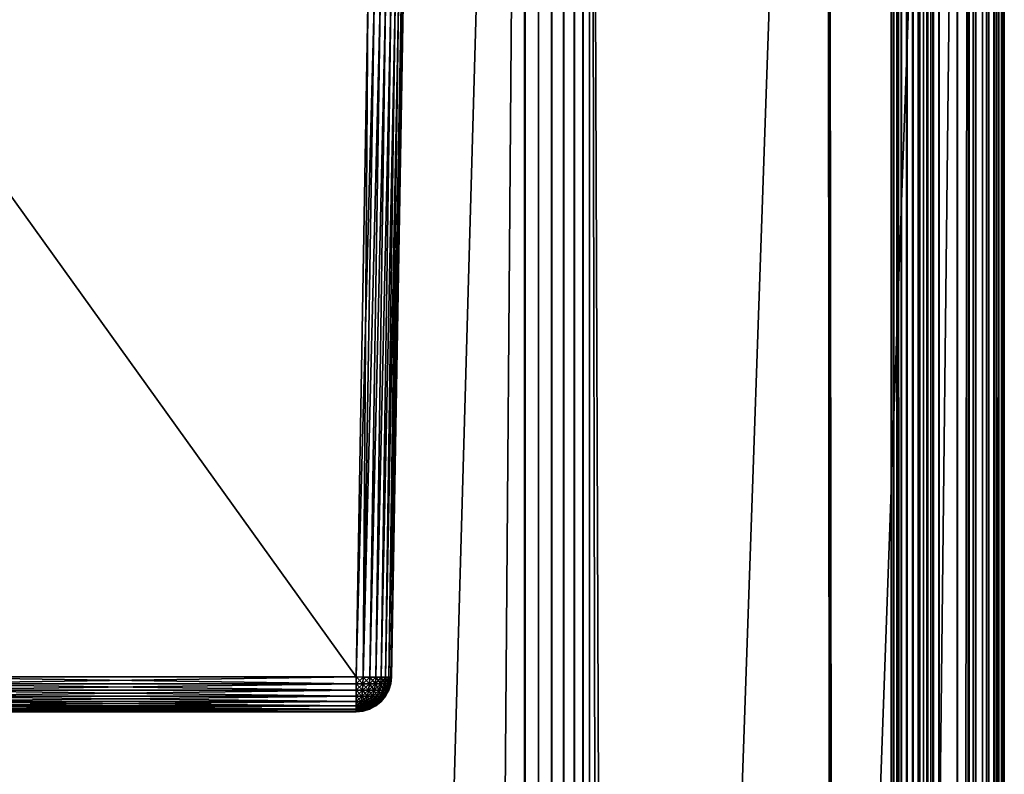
# Model space of a CAD drawing. Header units: metres. Extents: x -59 to 28, y 0 to 1740.
# Tile 108 of 112: x -13 to 1, y 1653 to 1663. Entities that reach past the tile are written whole.
import ezdxf

# ---------------------------------------------------------------- set-up
doc = ezdxf.new("R2010")
doc.units = ezdxf.units.M

msp = doc.modelspace()

# ---------------------------------------------------------------- linework, layer by layer
at = {"layer": 'ELYT3PV170'}
for points in [[(-7.999924, 1663.699951, 855), (-15.000076, 1663.699951, 855), (-8.165899, 1654.191284, 854.834045)], [(-15.000076, 1663.699951, 855), (-14.834101, 1654.191284, 854.834045), (-8.165899, 1654.191284, 854.834045)], [(-7.999924, 1663.699951, 645), (-8.165899, 1654.191284, 645.165955), (-15.000076, 1663.699951, 645)], [(-8.165899, 1654.191284, 645.165955), (-14.834101, 1654.191284, 645.165955), (-15.000076, 1663.699951, 645)], [(-7.999924, 1663.699951, 855), (-8.165899, 1654.191284, 854.834045), (-7.913006, 1663.699951, 854.992371)], [(-8.165899, 1654.191284, 854.834045), (-8.068388, 1654.189697, 854.824402), (-7.913006, 1663.699951, 854.992371)], [(-8.165899, 1654.191284, 645.165955), (-7.999924, 1663.699951, 645), (-8.068388, 1654.189697, 645.175598)], [(-7.974622, 1654.188599, 854.795898), (-7.828789, 1663.699951, 854.969788), (-8.068388, 1654.189697, 854.824402)], [(-7.913006, 1663.699951, 854.992371), (-8.068388, 1654.189697, 854.824402), (-7.828789, 1663.699951, 854.969788)], [(-7.974622, 1654.188599, 645.204102), (-8.068388, 1654.189697, 645.175598), (-7.828789, 1663.699951, 645.030212)], [(-7.999924, 1663.699951, 645), (-7.913006, 1663.699951, 645.007629), (-8.068388, 1654.189697, 645.175598)], [(-8.068388, 1654.189697, 645.175598), (-7.913006, 1663.699951, 645.007629), (-7.828789, 1663.699951, 645.030212)], [(-7.888204, 1654.187866, 854.749695), (-7.749841, 1663.699951, 854.932983), (-7.974622, 1654.188599, 854.795898)], [(-7.749841, 1663.699951, 854.932983), (-7.828789, 1663.699951, 854.969788), (-7.974622, 1654.188599, 854.795898)], [(-7.888204, 1654.187866, 645.250305), (-7.974622, 1654.188599, 645.204102), (-7.749841, 1663.699951, 645.067017)], [(-7.749841, 1663.699951, 645.067017), (-7.974622, 1654.188599, 645.204102), (-7.828789, 1663.699951, 645.030212)], [(-7.812454, 1654.187622, 854.687561), (-7.678531, 1663.699951, 854.882996), (-7.888204, 1654.187866, 854.749695)], [(-7.678531, 1663.699951, 854.882996), (-7.749841, 1663.699951, 854.932983), (-7.888204, 1654.187866, 854.749695)], [(-7.812454, 1654.187622, 645.312439), (-7.888204, 1654.187866, 645.250305), (-7.678531, 1663.699951, 645.117004)], [(-7.678531, 1663.699951, 645.117004), (-7.888204, 1654.187866, 645.250305), (-7.749841, 1663.699951, 645.067017)], [(-7.750281, 1654.187866, 854.611816), (-7.616983, 1663.699951, 854.821472), (-7.812454, 1654.187622, 854.687561)], [(-7.616983, 1663.699951, 854.821472), (-7.678531, 1663.699951, 854.882996), (-7.812454, 1654.187622, 854.687561)], [(-7.750281, 1654.187866, 645.388184), (-7.812454, 1654.187622, 645.312439), (-7.616983, 1663.699951, 645.178528)], [(-7.616983, 1663.699951, 645.178528), (-7.812454, 1654.187622, 645.312439), (-7.678531, 1663.699951, 645.117004)], [(-7.704073, 1654.188599, 854.525391), (-7.567035, 1663.699951, 854.750183), (-7.750281, 1654.187866, 854.611816)], [(-7.567035, 1663.699951, 854.750183), (-7.616983, 1663.699951, 854.821472), (-7.750281, 1654.187866, 854.611816)], [(-7.704073, 1654.188599, 645.474609), (-7.750281, 1654.187866, 645.388184), (-7.567035, 1663.699951, 645.249817)], [(-7.567035, 1663.699951, 645.249817), (-7.750281, 1654.187866, 645.388184), (-7.616983, 1663.699951, 645.178528)], [(-7.675607, 1654.189697, 854.431641), (-7.530198, 1663.699951, 854.671204), (-7.704073, 1654.188599, 854.525391)], [(-7.530198, 1663.699951, 854.671204), (-7.567035, 1663.699951, 854.750183), (-7.704073, 1654.188599, 854.525391)], [(-7.675607, 1654.189697, 645.568359), (-7.704073, 1654.188599, 645.474609), (-7.530198, 1663.699951, 645.328796)], [(-7.530198, 1663.699951, 645.328796), (-7.704073, 1654.188599, 645.474609), (-7.567035, 1663.699951, 645.249817)], [(-7.665976, 1654.191284, 854.334106), (-7.5, 1663.699951, 854.500061), (-7.675607, 1654.189697, 854.431641)], [(-7.5, 1663.699951, 854.500061), (-7.507612, 1663.699951, 854.586975), (-7.675607, 1654.189697, 854.431641)], [(-7.675607, 1654.189697, 854.431641), (-7.507612, 1663.699951, 854.586975), (-7.530198, 1663.699951, 854.671204)], [(-7.665976, 1654.191284, 645.665894), (-7.675607, 1654.189697, 645.568359), (-7.507612, 1663.699951, 645.413025)], [(-7.507612, 1663.699951, 645.413025), (-7.675607, 1654.189697, 645.568359), (-7.530198, 1663.699951, 645.328796)], [(-7.5, 1663.699951, 854.500061), (-7.665976, 1654.191284, 854.334106), (-7.5, 1663.699951, 645.499939)], [(-7.665976, 1654.191284, 854.334106), (-7.665976, 1654.191284, 645.665894), (-7.5, 1663.699951, 645.499939)], [(-7.5, 1663.699951, 645.499939), (-7.665976, 1654.191284, 645.665894), (-7.507612, 1663.699951, 645.413025)], [(-8.165899, 1654.191284, 854.834045), (-14.834101, 1654.191284, 854.834045), (-8.165899, 1654.094971, 854.822937)], [(-14.834101, 1654.191284, 854.834045), (-14.834101, 1654.094971, 854.822937), (-8.165899, 1654.094971, 854.822937)], [(-14.834101, 1654.191284, 645.165955), (-8.165899, 1654.191284, 645.165955), (-14.834101, 1654.094971, 645.177063)], [(-8.165899, 1654.191284, 645.165955), (-8.165899, 1654.094971, 645.177063), (-14.834101, 1654.094971, 645.177063)], [(-8.165899, 1654.094971, 854.822937), (-14.834101, 1654.094971, 854.822937), (-8.165899, 1654.002686, 854.793518)], [(-14.834101, 1654.094971, 854.822937), (-14.834101, 1654.002686, 854.793518), (-8.165899, 1654.002686, 854.793518)], [(-14.834101, 1654.094971, 645.177063), (-8.165899, 1654.094971, 645.177063), (-14.834101, 1654.002686, 645.206482)], [(-8.165899, 1654.094971, 645.177063), (-8.165899, 1654.002686, 645.206482), (-14.834101, 1654.002686, 645.206482)], [(-8.165899, 1654.094971, 854.822937), (-8.07053, 1654.094971, 854.813538), (-8.165899, 1654.191284, 854.834045)], [(-8.07053, 1654.094971, 854.813538), (-8.068388, 1654.189697, 854.824402), (-8.165899, 1654.191284, 854.834045)], [(-8.165899, 1654.191284, 645.165955), (-8.068388, 1654.189697, 645.175598), (-8.165899, 1654.094971, 645.177063)], [(-8.068388, 1654.189697, 645.175598), (-8.07053, 1654.094971, 645.186462), (-8.165899, 1654.094971, 645.177063)], [(-8.165899, 1654.002686, 854.793518), (-8.076276, 1654.002686, 854.784668), (-8.165899, 1654.094971, 854.822937)], [(-8.076276, 1654.002686, 854.784668), (-8.07053, 1654.094971, 854.813538), (-8.165899, 1654.094971, 854.822937)], [(-8.165899, 1654.094971, 645.177063), (-8.07053, 1654.094971, 645.186462), (-8.165899, 1654.002686, 645.206482)], [(-8.07053, 1654.094971, 645.186462), (-8.076276, 1654.002686, 645.215332), (-8.165899, 1654.002686, 645.206482)], [(-8.076276, 1654.002686, 854.784668), (-7.990096, 1654.002686, 854.758545), (-8.07053, 1654.094971, 854.813538)], [(-8.07053, 1654.094971, 645.186462), (-7.978826, 1654.094971, 645.214294), (-8.076276, 1654.002686, 645.215332)], [(-7.978826, 1654.094971, 645.214294), (-7.990096, 1654.002686, 645.241455), (-8.076276, 1654.002686, 645.215332)], [(-8.07053, 1654.094971, 854.813538), (-7.978826, 1654.094971, 854.785706), (-8.068388, 1654.189697, 854.824402)], [(-8.068388, 1654.189697, 645.175598), (-7.974622, 1654.188599, 645.204102), (-8.07053, 1654.094971, 645.186462)], [(-7.974622, 1654.188599, 645.204102), (-7.978826, 1654.094971, 645.214294), (-8.07053, 1654.094971, 645.186462)], [(-7.990096, 1654.002686, 854.758545), (-7.978826, 1654.094971, 854.785706), (-8.07053, 1654.094971, 854.813538)], [(-7.978826, 1654.094971, 854.785706), (-7.974622, 1654.188599, 854.795898), (-8.068388, 1654.189697, 854.824402)], [(-7.990096, 1654.002686, 854.758545), (-7.910673, 1654.002686, 854.716064), (-7.978826, 1654.094971, 854.785706)], [(-7.978826, 1654.094971, 645.214294), (-7.894311, 1654.094971, 645.25946), (-7.990096, 1654.002686, 645.241455)], [(-7.894311, 1654.094971, 645.25946), (-7.910673, 1654.002686, 645.283936), (-7.990096, 1654.002686, 645.241455)], [(-7.978826, 1654.094971, 854.785706), (-7.894311, 1654.094971, 854.74054), (-7.974622, 1654.188599, 854.795898)], [(-7.974622, 1654.188599, 645.204102), (-7.888204, 1654.187866, 645.250305), (-7.978826, 1654.094971, 645.214294)], [(-7.888204, 1654.187866, 645.250305), (-7.894311, 1654.094971, 645.25946), (-7.978826, 1654.094971, 645.214294)], [(-7.910673, 1654.002686, 854.716064), (-7.894311, 1654.094971, 854.74054), (-7.978826, 1654.094971, 854.785706)], [(-7.894311, 1654.094971, 854.74054), (-7.888204, 1654.187866, 854.749695), (-7.974622, 1654.188599, 854.795898)], [(-7.910673, 1654.002686, 854.716064), (-7.841057, 1654.002686, 854.658936), (-7.894311, 1654.094971, 854.74054)], [(-7.894311, 1654.094971, 645.25946), (-7.820233, 1654.094971, 645.320251), (-7.910673, 1654.002686, 645.283936)], [(-7.820233, 1654.094971, 645.320251), (-7.841057, 1654.002686, 645.341064), (-7.910673, 1654.002686, 645.283936)], [(-7.894311, 1654.094971, 854.74054), (-7.820233, 1654.094971, 854.679749), (-7.888204, 1654.187866, 854.749695)], [(-7.888204, 1654.187866, 645.250305), (-7.812454, 1654.187622, 645.312439), (-7.894311, 1654.094971, 645.25946)], [(-7.812454, 1654.187622, 645.312439), (-7.820233, 1654.094971, 645.320251), (-7.894311, 1654.094971, 645.25946)], [(-7.841057, 1654.002686, 854.658936), (-7.820233, 1654.094971, 854.679749), (-7.894311, 1654.094971, 854.74054)], [(-7.820233, 1654.094971, 854.679749), (-7.812454, 1654.187622, 854.687561), (-7.888204, 1654.187866, 854.749695)], [(-7.841057, 1654.002686, 854.658936), (-7.783926, 1654.002686, 854.589355), (-7.820233, 1654.094971, 854.679749)], [(-7.820233, 1654.094971, 645.320251), (-7.759439, 1654.094971, 645.394287), (-7.841057, 1654.002686, 645.341064)], [(-7.759439, 1654.094971, 645.394287), (-7.783926, 1654.002686, 645.410645), (-7.841057, 1654.002686, 645.341064)], [(-7.812454, 1654.187622, 645.312439), (-7.750281, 1654.187866, 645.388184), (-7.820233, 1654.094971, 645.320251)], [(-7.750281, 1654.187866, 645.388184), (-7.759439, 1654.094971, 645.394287), (-7.820233, 1654.094971, 645.320251)], [(-7.820233, 1654.094971, 854.679749), (-7.759439, 1654.094971, 854.605713), (-7.812454, 1654.187622, 854.687561)], [(-7.783926, 1654.002686, 854.589355), (-7.759439, 1654.094971, 854.605713), (-7.820233, 1654.094971, 854.679749)], [(-7.759439, 1654.094971, 854.605713), (-7.750281, 1654.187866, 854.611816), (-7.812454, 1654.187622, 854.687561)], [(-7.783926, 1654.002686, 854.589355), (-7.741473, 1654.002686, 854.509888), (-7.759439, 1654.094971, 854.605713)], [(-7.759439, 1654.094971, 645.394287), (-7.714264, 1654.094971, 645.478821), (-7.783926, 1654.002686, 645.410645)], [(-7.714264, 1654.094971, 645.478821), (-7.741473, 1654.002686, 645.490112), (-7.783926, 1654.002686, 645.410645)], [(-7.750281, 1654.187866, 645.388184), (-7.704073, 1654.188599, 645.474609), (-7.759439, 1654.094971, 645.394287)], [(-7.704073, 1654.188599, 645.474609), (-7.714264, 1654.094971, 645.478821), (-7.759439, 1654.094971, 645.394287)], [(-7.759439, 1654.094971, 854.605713), (-7.714264, 1654.094971, 854.521179), (-7.750281, 1654.187866, 854.611816)], [(-7.741473, 1654.002686, 854.509888), (-7.714264, 1654.094971, 854.521179), (-7.759439, 1654.094971, 854.605713)], [(-7.714264, 1654.094971, 854.521179), (-7.704073, 1654.188599, 854.525391), (-7.750281, 1654.187866, 854.611816)], [(-7.741473, 1654.002686, 854.509888), (-7.715331, 1654.002686, 854.423706), (-7.714264, 1654.094971, 854.521179)], [(-7.714264, 1654.094971, 645.478821), (-7.686447, 1654.094971, 645.570557), (-7.741473, 1654.002686, 645.490112)], [(-7.686447, 1654.094971, 645.570557), (-7.715331, 1654.002686, 645.576294), (-7.741473, 1654.002686, 645.490112)], [(-7.715331, 1654.002686, 854.423706), (-7.706504, 1654.002686, 854.334106), (-7.686447, 1654.094971, 854.429443)], [(-7.715331, 1654.002686, 854.423706), (-7.686447, 1654.094971, 854.429443), (-7.714264, 1654.094971, 854.521179)], [(-7.686447, 1654.094971, 645.570557), (-7.677053, 1654.094971, 645.665894), (-7.715331, 1654.002686, 645.576294)], [(-7.677053, 1654.094971, 645.665894), (-7.706504, 1654.002686, 645.665894), (-7.715331, 1654.002686, 645.576294)], [(-7.704073, 1654.188599, 645.474609), (-7.675607, 1654.189697, 645.568359), (-7.714264, 1654.094971, 645.478821)], [(-7.675607, 1654.189697, 645.568359), (-7.686447, 1654.094971, 645.570557), (-7.714264, 1654.094971, 645.478821)], [(-7.714264, 1654.094971, 854.521179), (-7.686447, 1654.094971, 854.429443), (-7.704073, 1654.188599, 854.525391)], [(-7.677053, 1654.094971, 645.665894), (-7.677053, 1654.094971, 854.334106), (-7.706504, 1654.002686, 645.665894)], [(-7.677053, 1654.094971, 854.334106), (-7.706504, 1654.002686, 854.334106), (-7.706504, 1654.002686, 645.665894)], [(-7.706504, 1654.002686, 854.334106), (-7.677053, 1654.094971, 854.334106), (-7.686447, 1654.094971, 854.429443)], [(-7.686447, 1654.094971, 854.429443), (-7.675607, 1654.189697, 854.431641), (-7.704073, 1654.188599, 854.525391)], [(-7.675607, 1654.189697, 645.568359), (-7.665976, 1654.191284, 645.665894), (-7.686447, 1654.094971, 645.570557)], [(-7.665976, 1654.191284, 645.665894), (-7.677053, 1654.094971, 645.665894), (-7.686447, 1654.094971, 645.570557)], [(-7.686447, 1654.094971, 854.429443), (-7.677053, 1654.094971, 854.334106), (-7.675607, 1654.189697, 854.431641)], [(-7.665976, 1654.191284, 645.665894), (-7.665976, 1654.191284, 854.334106), (-7.677053, 1654.094971, 645.665894)], [(-7.665976, 1654.191284, 854.334106), (-7.677053, 1654.094971, 854.334106), (-7.677053, 1654.094971, 645.665894)], [(-7.677053, 1654.094971, 854.334106), (-7.665976, 1654.191284, 854.334106), (-7.675607, 1654.189697, 854.431641)], [(-8.165899, 1654.002686, 854.793518), (-14.834101, 1654.002686, 854.793518), (-8.165899, 1653.917725, 854.746765)], [(-14.834101, 1654.002686, 854.793518), (-14.834101, 1653.917725, 854.746765), (-8.165899, 1653.917725, 854.746765)], [(-14.834101, 1654.002686, 645.206482), (-8.165899, 1654.002686, 645.206482), (-14.834101, 1653.917725, 645.253235)], [(-8.165899, 1654.002686, 645.206482), (-8.165899, 1653.917725, 645.253235), (-14.834101, 1653.917725, 645.253235)], [(-8.165899, 1653.917725, 854.746765), (-8.085389, 1653.917725, 854.738831), (-8.165899, 1654.002686, 854.793518)], [(-8.085389, 1653.917725, 854.738831), (-8.076276, 1654.002686, 854.784668), (-8.165899, 1654.002686, 854.793518)], [(-8.165899, 1654.002686, 645.206482), (-8.076276, 1654.002686, 645.215332), (-8.165899, 1653.917725, 645.253235)], [(-8.076276, 1654.002686, 645.215332), (-8.085389, 1653.917725, 645.261169), (-8.165899, 1653.917725, 645.253235)], [(-8.085389, 1653.917725, 854.738831), (-8.007974, 1653.917725, 854.715393), (-8.076276, 1654.002686, 854.784668)], [(-8.076276, 1654.002686, 645.215332), (-7.990096, 1654.002686, 645.241455), (-8.085389, 1653.917725, 645.261169)], [(-7.990096, 1654.002686, 645.241455), (-8.007974, 1653.917725, 645.284607), (-8.085389, 1653.917725, 645.261169)], [(-8.007974, 1653.917725, 854.715393), (-7.990096, 1654.002686, 854.758545), (-8.076276, 1654.002686, 854.784668)], [(-8.007974, 1653.917725, 854.715393), (-7.936626, 1653.917725, 854.677246), (-7.990096, 1654.002686, 854.758545)], [(-7.990096, 1654.002686, 645.241455), (-7.910673, 1654.002686, 645.283936), (-8.007974, 1653.917725, 645.284607)], [(-7.910673, 1654.002686, 645.283936), (-7.936626, 1653.917725, 645.322754), (-8.007974, 1653.917725, 645.284607)], [(-7.936626, 1653.917725, 854.677246), (-7.910673, 1654.002686, 854.716064), (-7.990096, 1654.002686, 854.758545)], [(-7.936626, 1653.917725, 854.677246), (-7.874091, 1653.917725, 854.625916), (-7.910673, 1654.002686, 854.716064)], [(-7.910673, 1654.002686, 645.283936), (-7.841057, 1654.002686, 645.341064), (-7.936626, 1653.917725, 645.322754)], [(-7.841057, 1654.002686, 645.341064), (-7.874091, 1653.917725, 645.374084), (-7.936626, 1653.917725, 645.322754)], [(-7.874091, 1653.917725, 854.625916), (-7.841057, 1654.002686, 854.658936), (-7.910673, 1654.002686, 854.716064)], [(-7.874091, 1653.917725, 854.625916), (-7.822768, 1653.917725, 854.563354), (-7.841057, 1654.002686, 854.658936)], [(-7.841057, 1654.002686, 645.341064), (-7.783926, 1654.002686, 645.410645), (-7.874091, 1653.917725, 645.374084)], [(-7.783926, 1654.002686, 645.410645), (-7.822768, 1653.917725, 645.436646), (-7.874091, 1653.917725, 645.374084)], [(-7.822768, 1653.917725, 854.563354), (-7.783926, 1654.002686, 854.589355), (-7.841057, 1654.002686, 854.658936)], [(-7.822768, 1653.917725, 854.563354), (-7.784633, 1653.917725, 854.492004), (-7.783926, 1654.002686, 854.589355)], [(-7.783926, 1654.002686, 645.410645), (-7.741473, 1654.002686, 645.490112), (-7.822768, 1653.917725, 645.436646)], [(-7.741473, 1654.002686, 645.490112), (-7.784633, 1653.917725, 645.507996), (-7.822768, 1653.917725, 645.436646)], [(-7.784633, 1653.917725, 854.492004), (-7.761149, 1653.917725, 854.414612), (-7.741473, 1654.002686, 854.509888)], [(-7.784633, 1653.917725, 854.492004), (-7.741473, 1654.002686, 854.509888), (-7.783926, 1654.002686, 854.589355)], [(-7.741473, 1654.002686, 645.490112), (-7.715331, 1654.002686, 645.576294), (-7.784633, 1653.917725, 645.507996)], [(-7.715331, 1654.002686, 645.576294), (-7.761149, 1653.917725, 645.585388), (-7.784633, 1653.917725, 645.507996)], [(-7.761149, 1653.917725, 854.414612), (-7.753219, 1653.917725, 854.334106), (-7.715331, 1654.002686, 854.423706)], [(-7.761149, 1653.917725, 854.414612), (-7.715331, 1654.002686, 854.423706), (-7.741473, 1654.002686, 854.509888)], [(-7.715331, 1654.002686, 645.576294), (-7.706504, 1654.002686, 645.665894), (-7.761149, 1653.917725, 645.585388)], [(-7.706504, 1654.002686, 645.665894), (-7.753219, 1653.917725, 645.665894), (-7.761149, 1653.917725, 645.585388)], [(-7.706504, 1654.002686, 645.665894), (-7.706504, 1654.002686, 854.334106), (-7.753219, 1653.917725, 645.665894)], [(-7.706504, 1654.002686, 854.334106), (-7.753219, 1653.917725, 854.334106), (-7.753219, 1653.917725, 645.665894)], [(-7.753219, 1653.917725, 854.334106), (-7.706504, 1654.002686, 854.334106), (-7.715331, 1654.002686, 854.423706)], [(-8.165899, 1653.917725, 854.746765), (-14.834101, 1653.917725, 854.746765), (-8.165899, 1653.843384, 854.68457)], [(-14.834101, 1653.917725, 854.746765), (-14.834101, 1653.843384, 854.68457), (-8.165899, 1653.843384, 854.68457)], [(-14.834101, 1653.917725, 645.253235), (-8.165899, 1653.917725, 645.253235), (-14.834101, 1653.843384, 645.31543)], [(-8.165899, 1653.917725, 645.253235), (-8.165899, 1653.843384, 645.31543), (-14.834101, 1653.843384, 645.31543)], [(-8.165899, 1653.843384, 854.68457), (-14.834101, 1653.843384, 854.68457), (-8.165899, 1653.782471, 854.609131)], [(-14.834101, 1653.843384, 854.68457), (-14.834101, 1653.782471, 854.609131), (-8.165899, 1653.782471, 854.609131)], [(-14.834101, 1653.843384, 645.31543), (-8.165899, 1653.843384, 645.31543), (-14.834101, 1653.782471, 645.390869)], [(-8.165899, 1653.843384, 645.31543), (-8.165899, 1653.782471, 645.390869), (-14.834101, 1653.782471, 645.390869)], [(-8.165899, 1653.843384, 854.68457), (-8.097529, 1653.843384, 854.677795), (-8.165899, 1653.917725, 854.746765)], [(-8.097529, 1653.843384, 854.677795), (-8.085389, 1653.917725, 854.738831), (-8.165899, 1653.917725, 854.746765)], [(-8.165899, 1653.917725, 645.253235), (-8.085389, 1653.917725, 645.261169), (-8.165899, 1653.843384, 645.31543)], [(-8.085389, 1653.917725, 645.261169), (-8.097529, 1653.843384, 645.322205), (-8.165899, 1653.843384, 645.31543)], [(-8.165899, 1653.782471, 854.609131), (-8.112238, 1653.782471, 854.603882), (-8.165899, 1653.843384, 854.68457)], [(-8.112238, 1653.782471, 854.603882), (-8.097529, 1653.843384, 854.677795), (-8.165899, 1653.843384, 854.68457)], [(-8.165899, 1653.843384, 645.31543), (-8.097529, 1653.843384, 645.322205), (-8.165899, 1653.782471, 645.390869)], [(-8.097529, 1653.843384, 645.322205), (-8.112238, 1653.782471, 645.396118), (-8.165899, 1653.782471, 645.390869)], [(-8.112238, 1653.782471, 854.603882), (-8.060639, 1653.782471, 854.588196), (-8.097529, 1653.843384, 854.677795)], [(-8.097529, 1653.843384, 645.322205), (-8.031786, 1653.843384, 645.342102), (-8.112238, 1653.782471, 645.396118)], [(-8.031786, 1653.843384, 645.342102), (-8.060639, 1653.782471, 645.411804), (-8.112238, 1653.782471, 645.396118)], [(-8.097529, 1653.843384, 854.677795), (-8.031786, 1653.843384, 854.657898), (-8.085389, 1653.917725, 854.738831)], [(-8.085389, 1653.917725, 645.261169), (-8.007974, 1653.917725, 645.284607), (-8.097529, 1653.843384, 645.322205)], [(-8.007974, 1653.917725, 645.284607), (-8.031786, 1653.843384, 645.342102), (-8.097529, 1653.843384, 645.322205)], [(-8.060639, 1653.782471, 854.588196), (-8.031786, 1653.843384, 854.657898), (-8.097529, 1653.843384, 854.677795)], [(-8.031786, 1653.843384, 854.657898), (-8.007974, 1653.917725, 854.715393), (-8.085389, 1653.917725, 854.738831)], [(-8.060639, 1653.782471, 854.588196), (-8.013085, 1653.782471, 854.562805), (-8.031786, 1653.843384, 854.657898)], [(-8.031786, 1653.843384, 645.342102), (-7.971197, 1653.843384, 645.374512), (-8.060639, 1653.782471, 645.411804)], [(-7.971197, 1653.843384, 645.374512), (-8.013085, 1653.782471, 645.437195), (-8.060639, 1653.782471, 645.411804)], [(-8.031786, 1653.843384, 854.657898), (-7.971197, 1653.843384, 854.625488), (-8.007974, 1653.917725, 854.715393)], [(-8.007974, 1653.917725, 645.284607), (-7.936626, 1653.917725, 645.322754), (-8.031786, 1653.843384, 645.342102)], [(-7.936626, 1653.917725, 645.322754), (-7.971197, 1653.843384, 645.374512), (-8.031786, 1653.843384, 645.342102)], [(-8.013085, 1653.782471, 854.562805), (-7.971197, 1653.843384, 854.625488), (-8.031786, 1653.843384, 854.657898)], [(-8.013085, 1653.782471, 854.562805), (-7.971404, 1653.782471, 854.528625), (-7.971197, 1653.843384, 854.625488)], [(-7.971197, 1653.843384, 645.374512), (-7.91809, 1653.843384, 645.418091), (-8.013085, 1653.782471, 645.437195)], [(-7.91809, 1653.843384, 645.418091), (-7.971404, 1653.782471, 645.471375), (-8.013085, 1653.782471, 645.437195)], [(-7.971197, 1653.843384, 854.625488), (-7.936626, 1653.917725, 854.677246), (-8.007974, 1653.917725, 854.715393)], [(-7.971404, 1653.782471, 854.528625), (-7.937197, 1653.782471, 854.486938), (-7.91809, 1653.843384, 854.581909)], [(-7.971404, 1653.782471, 854.528625), (-7.91809, 1653.843384, 854.581909), (-7.971197, 1653.843384, 854.625488)], [(-7.91809, 1653.843384, 645.418091), (-7.874507, 1653.843384, 645.471191), (-7.971404, 1653.782471, 645.471375)], [(-7.874507, 1653.843384, 645.471191), (-7.937197, 1653.782471, 645.513062), (-7.971404, 1653.782471, 645.471375)], [(-7.971197, 1653.843384, 854.625488), (-7.91809, 1653.843384, 854.581909), (-7.936626, 1653.917725, 854.677246)], [(-7.936626, 1653.917725, 645.322754), (-7.874091, 1653.917725, 645.374084), (-7.971197, 1653.843384, 645.374512)], [(-7.874091, 1653.917725, 645.374084), (-7.91809, 1653.843384, 645.418091), (-7.971197, 1653.843384, 645.374512)], [(-7.937197, 1653.782471, 854.486938), (-7.911778, 1653.782471, 854.439331), (-7.874507, 1653.843384, 854.528809)], [(-7.937197, 1653.782471, 854.486938), (-7.874507, 1653.843384, 854.528809), (-7.91809, 1653.843384, 854.581909)], [(-7.874507, 1653.843384, 645.471191), (-7.842122, 1653.843384, 645.531799), (-7.937197, 1653.782471, 645.513062)], [(-7.842122, 1653.843384, 645.531799), (-7.911778, 1653.782471, 645.560669), (-7.937197, 1653.782471, 645.513062)], [(-7.91809, 1653.843384, 854.581909), (-7.874091, 1653.917725, 854.625916), (-7.936626, 1653.917725, 854.677246)], [(-7.91809, 1653.843384, 854.581909), (-7.874507, 1653.843384, 854.528809), (-7.874091, 1653.917725, 854.625916)], [(-7.874091, 1653.917725, 645.374084), (-7.822768, 1653.917725, 645.436646), (-7.91809, 1653.843384, 645.418091)], [(-7.822768, 1653.917725, 645.436646), (-7.874507, 1653.843384, 645.471191), (-7.91809, 1653.843384, 645.418091)], [(-7.911778, 1653.782471, 854.439331), (-7.896126, 1653.782471, 854.387756), (-7.842122, 1653.843384, 854.468201)], [(-7.911778, 1653.782471, 854.439331), (-7.842122, 1653.843384, 854.468201), (-7.874507, 1653.843384, 854.528809)], [(-7.842122, 1653.843384, 645.531799), (-7.822178, 1653.843384, 645.597534), (-7.911778, 1653.782471, 645.560669)], [(-7.822178, 1653.843384, 645.597534), (-7.896126, 1653.782471, 645.612244), (-7.911778, 1653.782471, 645.560669)], [(-7.896126, 1653.782471, 854.387756), (-7.890841, 1653.782471, 854.334106), (-7.822178, 1653.843384, 854.402466)], [(-7.896126, 1653.782471, 854.387756), (-7.822178, 1653.843384, 854.402466), (-7.842122, 1653.843384, 854.468201)], [(-7.822178, 1653.843384, 645.597534), (-7.815444, 1653.843384, 645.665894), (-7.896126, 1653.782471, 645.612244)], [(-7.815444, 1653.843384, 645.665894), (-7.890841, 1653.782471, 645.665894), (-7.896126, 1653.782471, 645.612244)], [(-7.815444, 1653.843384, 645.665894), (-7.815444, 1653.843384, 854.334106), (-7.890841, 1653.782471, 645.665894)], [(-7.815444, 1653.843384, 854.334106), (-7.890841, 1653.782471, 854.334106), (-7.890841, 1653.782471, 645.665894)], [(-7.890841, 1653.782471, 854.334106), (-7.815444, 1653.843384, 854.334106), (-7.822178, 1653.843384, 854.402466)], [(-7.874507, 1653.843384, 854.528809), (-7.842122, 1653.843384, 854.468201), (-7.822768, 1653.917725, 854.563354)], [(-7.874507, 1653.843384, 854.528809), (-7.822768, 1653.917725, 854.563354), (-7.874091, 1653.917725, 854.625916)], [(-7.822768, 1653.917725, 645.436646), (-7.784633, 1653.917725, 645.507996), (-7.874507, 1653.843384, 645.471191)], [(-7.784633, 1653.917725, 645.507996), (-7.842122, 1653.843384, 645.531799), (-7.874507, 1653.843384, 645.471191)], [(-7.842122, 1653.843384, 854.468201), (-7.822178, 1653.843384, 854.402466), (-7.784633, 1653.917725, 854.492004)], [(-7.842122, 1653.843384, 854.468201), (-7.784633, 1653.917725, 854.492004), (-7.822768, 1653.917725, 854.563354)], [(-7.784633, 1653.917725, 645.507996), (-7.761149, 1653.917725, 645.585388), (-7.842122, 1653.843384, 645.531799)], [(-7.761149, 1653.917725, 645.585388), (-7.822178, 1653.843384, 645.597534), (-7.842122, 1653.843384, 645.531799)], [(-7.822178, 1653.843384, 854.402466), (-7.815444, 1653.843384, 854.334106), (-7.761149, 1653.917725, 854.414612)], [(-7.822178, 1653.843384, 854.402466), (-7.761149, 1653.917725, 854.414612), (-7.784633, 1653.917725, 854.492004)], [(-7.761149, 1653.917725, 645.585388), (-7.753219, 1653.917725, 645.665894), (-7.822178, 1653.843384, 645.597534)], [(-7.753219, 1653.917725, 645.665894), (-7.815444, 1653.843384, 645.665894), (-7.822178, 1653.843384, 645.597534)], [(-7.753219, 1653.917725, 645.665894), (-7.753219, 1653.917725, 854.334106), (-7.815444, 1653.843384, 645.665894)], [(-7.753219, 1653.917725, 854.334106), (-7.815444, 1653.843384, 854.334106), (-7.815444, 1653.843384, 645.665894)], [(-7.815444, 1653.843384, 854.334106), (-7.753219, 1653.917725, 854.334106), (-7.761149, 1653.917725, 854.414612)], [(-8.165899, 1653.782471, 854.609131), (-14.834101, 1653.782471, 854.609131), (-8.165899, 1653.737183, 854.523438)], [(-14.834101, 1653.782471, 854.609131), (-14.834101, 1653.737183, 854.523438), (-8.165899, 1653.737183, 854.523438)], [(-14.834101, 1653.782471, 645.390869), (-8.165899, 1653.782471, 645.390869), (-14.834101, 1653.737183, 645.476563)], [(-8.165899, 1653.782471, 645.390869), (-8.165899, 1653.737183, 645.476563), (-14.834101, 1653.737183, 645.476563)], [(-8.165899, 1653.737183, 854.523438), (-14.834101, 1653.737183, 854.523438), (-8.165899, 1653.709351, 854.430603)], [(-14.834101, 1653.737183, 854.523438), (-14.834101, 1653.709351, 854.430603), (-8.165899, 1653.709351, 854.430603)], [(-14.834101, 1653.737183, 645.476563), (-8.165899, 1653.737183, 645.476563), (-14.834101, 1653.709351, 645.569397)], [(-8.165899, 1653.737183, 645.476563), (-8.165899, 1653.709351, 645.569397), (-14.834101, 1653.709351, 645.569397)], [(-8.165899, 1653.709351, 854.430603), (-14.834101, 1653.709351, 854.430603), (-8.165899, 1653.699951, 854.334106)], [(-14.834101, 1653.709351, 854.430603), (-14.834101, 1653.699951, 854.334106), (-8.165899, 1653.699951, 854.334106)], [(-14.834101, 1653.709351, 645.569397), (-8.165899, 1653.709351, 645.569397), (-14.834101, 1653.699951, 645.665894)], [(-8.165899, 1653.709351, 645.569397), (-8.165899, 1653.699951, 645.665894), (-14.834101, 1653.699951, 645.665894)], [(-8.165899, 1653.699951, 645.665894), (-8.165899, 1653.699951, 854.334106), (-14.834101, 1653.699951, 645.665894)], [(-8.165899, 1653.699951, 854.334106), (-14.834101, 1653.699951, 854.334106), (-14.834101, 1653.699951, 645.665894)], [(-8.165899, 1653.737183, 854.523438), (-8.128963, 1653.737183, 854.519775), (-8.165899, 1653.782471, 854.609131)], [(-8.128963, 1653.737183, 854.519775), (-8.112238, 1653.782471, 854.603882), (-8.165899, 1653.782471, 854.609131)], [(-8.165899, 1653.782471, 645.390869), (-8.112238, 1653.782471, 645.396118), (-8.165899, 1653.737183, 645.476563)], [(-8.112238, 1653.782471, 645.396118), (-8.128963, 1653.737183, 645.480225), (-8.165899, 1653.737183, 645.476563)], [(-8.165899, 1653.709351, 854.430603), (-8.147078, 1653.709351, 854.428711), (-8.165899, 1653.737183, 854.523438)], [(-8.147078, 1653.709351, 854.428711), (-8.128963, 1653.737183, 854.519775), (-8.165899, 1653.737183, 854.523438)], [(-8.165899, 1653.737183, 645.476563), (-8.128963, 1653.737183, 645.480225), (-8.165899, 1653.709351, 645.569397)], [(-8.128963, 1653.737183, 645.480225), (-8.147078, 1653.709351, 645.571289), (-8.165899, 1653.709351, 645.569397)], [(-8.069425, 1653.709351, 645.665894), (-8.069425, 1653.709351, 854.334106), (-8.165899, 1653.699951, 645.665894)], [(-8.069425, 1653.709351, 854.334106), (-8.165899, 1653.699951, 854.334106), (-8.165899, 1653.699951, 645.665894)], [(-8.071278, 1653.709351, 854.352905), (-8.165899, 1653.699951, 854.334106), (-8.069425, 1653.709351, 854.334106)], [(-8.076768, 1653.709351, 854.371033), (-8.165899, 1653.699951, 854.334106), (-8.071278, 1653.709351, 854.352905)], [(-8.085683, 1653.709351, 854.387695), (-8.165899, 1653.699951, 854.334106), (-8.076768, 1653.709351, 854.371033)], [(-8.097681, 1653.709351, 854.402344), (-8.165899, 1653.699951, 854.334106), (-8.085683, 1653.709351, 854.387695)], [(-8.112301, 1653.709351, 854.414307), (-8.165899, 1653.699951, 854.334106), (-8.097681, 1653.709351, 854.402344)], [(-8.12898, 1653.709351, 854.423218), (-8.165899, 1653.699951, 854.334106), (-8.112301, 1653.709351, 854.414307)], [(-8.165899, 1653.699951, 854.334106), (-8.147078, 1653.709351, 854.428711), (-8.165899, 1653.709351, 854.430603)], [(-8.147078, 1653.709351, 854.428711), (-8.165899, 1653.699951, 854.334106), (-8.12898, 1653.709351, 854.423218)], [(-8.147078, 1653.709351, 645.571289), (-8.165899, 1653.699951, 645.665894), (-8.165899, 1653.709351, 645.569397)], [(-8.12898, 1653.709351, 645.576782), (-8.165899, 1653.699951, 645.665894), (-8.147078, 1653.709351, 645.571289)], [(-8.112301, 1653.709351, 645.585693), (-8.165899, 1653.699951, 645.665894), (-8.12898, 1653.709351, 645.576782)], [(-8.097681, 1653.709351, 645.597656), (-8.165899, 1653.699951, 645.665894), (-8.112301, 1653.709351, 645.585693)], [(-8.085683, 1653.709351, 645.612305), (-8.165899, 1653.699951, 645.665894), (-8.097681, 1653.709351, 645.597656)], [(-8.076768, 1653.709351, 645.628967), (-8.165899, 1653.699951, 645.665894), (-8.085683, 1653.709351, 645.612305)], [(-8.165899, 1653.699951, 645.665894), (-8.071278, 1653.709351, 645.647095), (-8.069425, 1653.709351, 645.665894)], [(-8.071278, 1653.709351, 645.647095), (-8.165899, 1653.699951, 645.665894), (-8.076768, 1653.709351, 645.628967)], [(-8.147078, 1653.709351, 854.428711), (-8.12898, 1653.709351, 854.423218), (-8.128963, 1653.737183, 854.519775)], [(-8.128963, 1653.737183, 645.480225), (-8.093448, 1653.737183, 645.490967), (-8.147078, 1653.709351, 645.571289)], [(-8.093448, 1653.737183, 645.490967), (-8.12898, 1653.709351, 645.576782), (-8.147078, 1653.709351, 645.571289)], [(-8.12898, 1653.709351, 854.423218), (-8.112301, 1653.709351, 854.414307), (-8.093448, 1653.737183, 854.509033)], [(-8.12898, 1653.709351, 854.423218), (-8.093448, 1653.737183, 854.509033), (-8.128963, 1653.737183, 854.519775)], [(-8.093448, 1653.737183, 645.490967), (-8.060717, 1653.737183, 645.508484), (-8.12898, 1653.709351, 645.576782)], [(-8.060717, 1653.737183, 645.508484), (-8.112301, 1653.709351, 645.585693), (-8.12898, 1653.709351, 645.576782)], [(-8.128963, 1653.737183, 854.519775), (-8.093448, 1653.737183, 854.509033), (-8.112238, 1653.782471, 854.603882)], [(-8.112238, 1653.782471, 645.396118), (-8.060639, 1653.782471, 645.411804), (-8.128963, 1653.737183, 645.480225)], [(-8.060639, 1653.782471, 645.411804), (-8.093448, 1653.737183, 645.490967), (-8.128963, 1653.737183, 645.480225)], [(-8.112301, 1653.709351, 854.414307), (-8.097681, 1653.709351, 854.402344), (-8.060717, 1653.737183, 854.491516)], [(-8.112301, 1653.709351, 854.414307), (-8.060717, 1653.737183, 854.491516), (-8.093448, 1653.737183, 854.509033)], [(-8.060717, 1653.737183, 645.508484), (-8.032027, 1653.737183, 645.532043), (-8.112301, 1653.709351, 645.585693)], [(-8.032027, 1653.737183, 645.532043), (-8.097681, 1653.709351, 645.597656), (-8.112301, 1653.709351, 645.585693)], [(-8.093448, 1653.737183, 854.509033), (-8.060639, 1653.782471, 854.588196), (-8.112238, 1653.782471, 854.603882)], [(-8.097681, 1653.709351, 854.402344), (-8.085683, 1653.709351, 854.387695), (-8.032027, 1653.737183, 854.467957)], [(-8.097681, 1653.709351, 854.402344), (-8.032027, 1653.737183, 854.467957), (-8.060717, 1653.737183, 854.491516)], [(-8.032027, 1653.737183, 645.532043), (-8.008482, 1653.737183, 645.56073), (-8.097681, 1653.709351, 645.597656)], [(-8.008482, 1653.737183, 645.56073), (-8.085683, 1653.709351, 645.612305), (-8.097681, 1653.709351, 645.597656)], [(-8.093448, 1653.737183, 854.509033), (-8.060717, 1653.737183, 854.491516), (-8.060639, 1653.782471, 854.588196)], [(-8.060639, 1653.782471, 645.411804), (-8.013085, 1653.782471, 645.437195), (-8.093448, 1653.737183, 645.490967)], [(-8.013085, 1653.782471, 645.437195), (-8.060717, 1653.737183, 645.508484), (-8.093448, 1653.737183, 645.490967)], [(-8.085683, 1653.709351, 854.387695), (-8.076768, 1653.709351, 854.371033), (-8.008482, 1653.737183, 854.43927)], [(-8.085683, 1653.709351, 854.387695), (-8.008482, 1653.737183, 854.43927), (-8.032027, 1653.737183, 854.467957)], [(-8.008482, 1653.737183, 645.56073), (-7.990986, 1653.737183, 645.593445), (-8.085683, 1653.709351, 645.612305)], [(-7.990986, 1653.737183, 645.593445), (-8.076768, 1653.709351, 645.628967), (-8.085683, 1653.709351, 645.612305)], [(-8.076768, 1653.709351, 854.371033), (-8.071278, 1653.709351, 854.352905), (-7.990986, 1653.737183, 854.406555)], [(-8.076768, 1653.709351, 854.371033), (-7.990986, 1653.737183, 854.406555), (-8.008482, 1653.737183, 854.43927)], [(-7.990986, 1653.737183, 645.593445), (-7.980213, 1653.737183, 645.628967), (-8.076768, 1653.709351, 645.628967)], [(-7.980213, 1653.737183, 645.628967), (-8.071278, 1653.709351, 645.647095), (-8.076768, 1653.709351, 645.628967)], [(-8.071278, 1653.709351, 854.352905), (-8.069425, 1653.709351, 854.334106), (-7.980213, 1653.737183, 854.371033)], [(-8.071278, 1653.709351, 854.352905), (-7.980213, 1653.737183, 854.371033), (-7.990986, 1653.737183, 854.406555)], [(-7.980213, 1653.737183, 645.628967), (-7.976575, 1653.737183, 645.665894), (-8.071278, 1653.709351, 645.647095)], [(-7.976575, 1653.737183, 645.665894), (-8.069425, 1653.709351, 645.665894), (-8.071278, 1653.709351, 645.647095)], [(-7.976575, 1653.737183, 645.665894), (-7.976575, 1653.737183, 854.334106), (-8.069425, 1653.709351, 645.665894)], [(-7.976575, 1653.737183, 854.334106), (-8.069425, 1653.709351, 854.334106), (-8.069425, 1653.709351, 645.665894)], [(-8.069425, 1653.709351, 854.334106), (-7.976575, 1653.737183, 854.334106), (-7.980213, 1653.737183, 854.371033)], [(-8.060717, 1653.737183, 854.491516), (-8.032027, 1653.737183, 854.467957), (-8.013085, 1653.782471, 854.562805)], [(-8.060717, 1653.737183, 854.491516), (-8.013085, 1653.782471, 854.562805), (-8.060639, 1653.782471, 854.588196)], [(-8.013085, 1653.782471, 645.437195), (-7.971404, 1653.782471, 645.471375), (-8.060717, 1653.737183, 645.508484)], [(-7.971404, 1653.782471, 645.471375), (-8.032027, 1653.737183, 645.532043), (-8.060717, 1653.737183, 645.508484)], [(-8.032027, 1653.737183, 854.467957), (-8.008482, 1653.737183, 854.43927), (-7.971404, 1653.782471, 854.528625)], [(-8.032027, 1653.737183, 854.467957), (-7.971404, 1653.782471, 854.528625), (-8.013085, 1653.782471, 854.562805)], [(-7.971404, 1653.782471, 645.471375), (-7.937197, 1653.782471, 645.513062), (-8.032027, 1653.737183, 645.532043)], [(-7.937197, 1653.782471, 645.513062), (-8.008482, 1653.737183, 645.56073), (-8.032027, 1653.737183, 645.532043)], [(-8.008482, 1653.737183, 854.43927), (-7.990986, 1653.737183, 854.406555), (-7.937197, 1653.782471, 854.486938)], [(-8.008482, 1653.737183, 854.43927), (-7.937197, 1653.782471, 854.486938), (-7.971404, 1653.782471, 854.528625)], [(-7.937197, 1653.782471, 645.513062), (-7.911778, 1653.782471, 645.560669), (-8.008482, 1653.737183, 645.56073)], [(-7.911778, 1653.782471, 645.560669), (-7.990986, 1653.737183, 645.593445), (-8.008482, 1653.737183, 645.56073)], [(-7.990986, 1653.737183, 854.406555), (-7.980213, 1653.737183, 854.371033), (-7.911778, 1653.782471, 854.439331)], [(-7.990986, 1653.737183, 854.406555), (-7.911778, 1653.782471, 854.439331), (-7.937197, 1653.782471, 854.486938)], [(-7.911778, 1653.782471, 645.560669), (-7.896126, 1653.782471, 645.612244), (-7.990986, 1653.737183, 645.593445)], [(-7.896126, 1653.782471, 645.612244), (-7.980213, 1653.737183, 645.628967), (-7.990986, 1653.737183, 645.593445)], [(-7.980213, 1653.737183, 854.371033), (-7.976575, 1653.737183, 854.334106), (-7.896126, 1653.782471, 854.387756)], [(-7.980213, 1653.737183, 854.371033), (-7.896126, 1653.782471, 854.387756), (-7.911778, 1653.782471, 854.439331)], [(-7.896126, 1653.782471, 645.612244), (-7.890841, 1653.782471, 645.665894), (-7.980213, 1653.737183, 645.628967)], [(-7.890841, 1653.782471, 645.665894), (-7.976575, 1653.737183, 645.665894), (-7.980213, 1653.737183, 645.628967)], [(-7.890841, 1653.782471, 645.665894), (-7.890841, 1653.782471, 854.334106), (-7.976575, 1653.737183, 645.665894)], [(-7.890841, 1653.782471, 854.334106), (-7.976575, 1653.737183, 854.334106), (-7.976575, 1653.737183, 645.665894)], [(-7.976575, 1653.737183, 854.334106), (-7.890841, 1653.782471, 854.334106), (-7.896126, 1653.782471, 854.387756)]]:
    msp.add_3dface(points, dxfattribs=at)
at = {"layer": 'ELYT3PV173'}
for points in [[(0.5, 1687.699951, 1436), (-57.788193, 52.299999, 1436), (-1.5, 1687.699951, 1436)], [(-57.788193, 52.299999, 1436), (0.5, 1687.699951, 1436), (-18.5, 52.299999, 1436)], [(-1.5, 1687.699951, 1436), (-57.788193, 52.299999, 1436), (-52, 1687.699951, 1436)], [(-52, 1687.699951, 1500), (-52.222115, 52.299999, 1500), (-5.785933, 1687.699951, 1500)], [(-52.222115, 52.299999, 1500), (-18.5, 52.299999, 1500), (-5.785933, 1687.699951, 1500)], [(-0.5, 52.299999), (-48.5, 1687.699951), (-1.5, 1687.699951)], [(-18.5, 52.299999), (-48.5, 1687.699951), (-1.5, 52.299999)], [(-1.5, 52.299999), (-48.5, 1687.699951), (-0.5, 52.299999)], [(-1.5, 52.299999, 17.368767), (-48.174313, 1687.699951, 13.285294), (-18.5, 52.299999, 15.88146)], [(-48.174313, 1687.699951, 13.285294), (0, 52.299999, 17.5), (-1.5, 1687.699951, 17.368767)], [(0, 52.299999, 17.5), (-48.174313, 1687.699951, 13.285294), (-1.5, 52.299999, 17.368767)], [(-5.785933, 1687.699951, 1500), (-18.5, 52.299999, 1500), (-5.785933, 52.299999, 1500)], [(-18.5, 52.299999, 1436), (0.5, 1687.699951, 1436), (-1.5, 52.299999, 1436)], [(-5.785933, 1687.699951, 1500), (-5.785933, 52.299999, 1500), (-5.777885, 1687.699951, 1500)], [(-5.785933, 52.299999, 1500), (-5.777885, 52.299999, 1500), (-5.777885, 1687.699951, 1500)], [(-5.777885, 1687.699951, 1500), (-5.777885, 52.299999, 1500), (-5.585695, 1687.699951, 1499.979736)], [(-5.777885, 52.299999, 1500), (-5.585695, 52.299999, 1499.979736), (-5.585695, 1687.699951, 1499.979736)], [(-5.585695, 1687.699951, 1499.979736), (-5.585695, 52.299999, 1499.979736), (-5.400982, 1687.699951, 1499.922974)], [(-5.585695, 52.299999, 1499.979736), (-5.400982, 52.299999, 1499.922974), (-5.400982, 1687.699951, 1499.922974)], [(-5.400982, 1687.699951, 1499.922974), (-5.400982, 52.299999, 1499.922974), (-5.230645, 1687.699951, 1499.831665)], [(-5.400982, 52.299999, 1499.922974), (-5.230645, 52.299999, 1499.831665), (-5.230645, 1687.699951, 1499.831665)], [(-5.230645, 1687.699951, 1499.831665), (-5.230645, 52.299999, 1499.831665), (-5.081047, 1687.699951, 1499.709351)], [(-5.230645, 52.299999, 1499.831665), (-5.081047, 52.299999, 1499.709351), (-5.081047, 1687.699951, 1499.709351)], [(-5.081047, 1687.699951, 1499.709351), (-5.081047, 52.299999, 1499.709351), (-4.957773, 1687.699951, 1499.560547)], [(-5.081047, 52.299999, 1499.709351), (-4.957773, 52.299999, 1499.560547), (-4.957773, 1687.699951, 1499.560547)], [(-4.957773, 1687.699951, 1499.560547), (-4.957773, 52.299999, 1499.560547), (-4.865428, 1687.699951, 1499.390747)], [(-4.957773, 52.299999, 1499.560547), (-4.865428, 52.299999, 1499.390747), (-4.865428, 1687.699951, 1499.390747)], [(-4.865428, 52.299999, 1499.390747), (-1.5, 52.299999, 1491.46228), (-4.865428, 1687.699951, 1499.390747)], [(-1.5, 52.299999, 1491.46228), (0.920505, 52.299999, 1485.76001), (-4.865428, 1687.699951, 1499.390747)], [(-4.865428, 1687.699951, 1499.390747), (0.920505, 52.299999, 1485.76001), (-1.5, 1687.699951, 1491.46228)], [(-1.5, 52.299999, 1436), (0.5, 1687.699951, 1436), (0.5, 52.299999, 1436)], [(-1.5, 1687.699951, 1491.46228), (0.920505, 52.299999, 1485.76001), (0.920505, 1687.699951, 1485.76001)], [(0, 1687.699951, 17.5), (-1.5, 1687.699951, 17.368767), (0, 52.299999, 17.5)], [(-0.5, 1687.699951), (-0.5, 52.299999), (-1.5, 1687.699951)], [(-0.590696, 1687.699951, 32.903996), (-0.590696, 52.299999, 32.903996), (-0.6, 1687.699951, 33)], [(-0.590696, 52.299999, 32.903996), (-0.6, 52.299999, 33), (-0.6, 1687.699951, 33)], [(-0.6, 52.299999, 34.495377), (-0.6, 1687.699951, 34.495377), (-0.6, 52.299999, 33)], [(-0.6, 1687.699951, 34.495377), (-0.6, 1687.699951, 33), (-0.6, 52.299999, 33)], [(-0.6, 1687.699951, 34.495377), (-0.6, 52.299999, 34.495377), (-0.590304, 1687.699951, 34.593822)], [(-0.6, 52.299999, 34.495377), (-0.590304, 52.299999, 34.593822), (-0.590304, 1687.699951, 34.593822)], [(-0.563132, 1687.699951, 32.811562), (-0.563132, 52.299999, 32.811562), (-0.590696, 1687.699951, 32.903996)], [(-0.563132, 52.299999, 32.811562), (-0.590696, 52.299999, 32.903996), (-0.590696, 1687.699951, 32.903996)], [(-0.590304, 1687.699951, 34.593822), (-0.590304, 52.299999, 34.593822), (-0.561588, 1687.699951, 34.688488)], [(-0.590304, 52.299999, 34.593822), (-0.561588, 52.299999, 34.688488), (-0.561588, 1687.699951, 34.688488)], [(-0.518332, 1687.699951, 32.726143), (-0.518332, 52.299999, 32.726143), (-0.563132, 1687.699951, 32.811562)], [(-0.518332, 52.299999, 32.726143), (-0.563132, 52.299999, 32.811562), (-0.563132, 1687.699951, 32.811562)], [(-0.561588, 1687.699951, 34.688488), (-0.561588, 52.299999, 34.688488), (-0.514956, 1687.699951, 34.77573)], [(-0.561588, 52.299999, 34.688488), (-0.514956, 52.299999, 34.77573), (-0.514956, 1687.699951, 34.77573)], [(-0.457965, 1687.699951, 32.650913), (-0.457965, 52.299999, 32.650913), (-0.518332, 1687.699951, 32.726143)], [(-0.457965, 52.299999, 32.650913), (-0.518332, 52.299999, 32.726143), (-0.518332, 1687.699951, 32.726143)], [(-0.514956, 1687.699951, 34.77573), (-0.514956, 52.299999, 34.77573), (-0.452199, 1687.699951, 34.8522)], [(-0.514956, 52.299999, 34.77573), (-0.452199, 52.299999, 34.8522), (-0.452199, 1687.699951, 34.8522)], [(-0.207365, 1687.699951, 0.028822), (-0.207365, 52.299999, 0.028822), (-0.5, 1687.699951)], [(-0.207365, 52.299999, 0.028822), (-0.5, 52.299999), (-0.5, 1687.699951)], [(-0.384276, 1687.699951, 32.588676), (-0.384276, 52.299999, 32.588676), (-0.457965, 1687.699951, 32.650913)], [(-0.384276, 52.299999, 32.588676), (-0.457965, 52.299999, 32.650913), (-0.457965, 1687.699951, 32.650913)], [(-0.452199, 1687.699951, 34.8522), (-0.452199, 52.299999, 34.8522), (-0.375731, 1687.699951, 34.914955)], [(-0.452199, 52.299999, 34.8522), (-0.375731, 52.299999, 34.914955), (-0.375731, 1687.699951, 34.914955)], [(-0.300008, 1687.699951, 32.541744), (-0.300008, 52.299999, 32.541744), (-0.384276, 1687.699951, 32.588676)], [(-0.300008, 52.299999, 32.541744), (-0.384276, 52.299999, 32.588676), (-0.384276, 1687.699951, 32.588676)], [(-0.375731, 1687.699951, 34.914955), (-0.375731, 52.299999, 34.914955), (-0.288488, 1687.699951, 34.961586)], [(-0.375731, 52.299999, 34.914955), (-0.288488, 52.299999, 34.961586), (-0.288488, 1687.699951, 34.961586)], [(-0.215736, 52.299999, 32.494816), (-0.300008, 52.299999, 32.541744), (-0.215736, 1687.699951, 32.494816)], [(-0.215736, 1687.699951, 32.494816), (-0.300008, 52.299999, 32.541744), (-0.300008, 1687.699951, 32.541744)], [(-0.288488, 1687.699951, 34.961586), (-0.288488, 52.299999, 34.961586), (-0.193824, 1687.699951, 34.990303)], [(-0.288488, 52.299999, 34.961586), (-0.193824, 52.299999, 34.990303), (-0.193824, 1687.699951, 34.990303)], [(-0.142043, 52.299999, 32.432579), (-0.215736, 52.299999, 32.494816), (-0.142043, 1687.699951, 32.432579)], [(-0.142043, 1687.699951, 32.432579), (-0.215736, 52.299999, 32.494816), (-0.215736, 1687.699951, 32.494816)], [(0.074025, 1687.699951, 0.114181), (0.074025, 52.299999, 0.114181), (-0.207365, 1687.699951, 0.028822)], [(0.074025, 52.299999, 0.114181), (-0.207365, 52.299999, 0.028822), (-0.207365, 1687.699951, 0.028822)], [(-0.193824, 1687.699951, 34.990303), (-0.193824, 52.299999, 34.990303), (-0.095377, 1687.699951, 35)], [(-0.193824, 52.299999, 34.990303), (-0.095377, 52.299999, 35), (-0.095377, 1687.699951, 35)], [(-0.081672, 1687.699951, 32.357349), (-0.142043, 52.299999, 32.432579), (-0.142043, 1687.699951, 32.432579)], [(-0.142043, 52.299999, 32.432579), (-0.081672, 1687.699951, 32.357349), (-0.081672, 52.299999, 32.357349)], [(0.5, 52.299999, 35), (0.5, 1687.699951, 35), (-0.095377, 52.299999, 35)], [(0.5, 1687.699951, 35), (-0.095377, 1687.699951, 35), (-0.095377, 52.299999, 35)], [(-0.081672, 1687.699951, 32.357349), (-0.03687, 1687.699951, 32.271927), (-0.081672, 52.299999, 32.357349)], [(-0.081672, 52.299999, 32.357349), (-0.03687, 1687.699951, 32.271927), (-0.03687, 52.299999, 32.271927)], [(-0.03687, 1687.699951, 32.271927), (-0.009304, 1687.699951, 32.179493), (-0.03687, 52.299999, 32.271927)], [(-0.03687, 52.299999, 32.271927), (-0.009304, 1687.699951, 32.179493), (-0.009304, 52.299999, 32.179493)], [(-0.009304, 1687.699951, 32.179493), (0, 1687.699951, 32.083485), (-0.009304, 52.299999, 32.179493)], [(-0.009304, 52.299999, 32.179493), (0, 1687.699951, 32.083485), (0, 52.299999, 32.083485)], [(0, 52.299999, 32.083485), (0, 1687.699951, 32.083485), (0, 52.299999, 17.5)], [(0, 1687.699951, 32.083485), (0, 1687.699951, 17.5), (0, 52.299999, 17.5)], [(0.333355, 1687.699951, 0.252796), (0.333355, 52.299999, 0.252796), (0.074025, 1687.699951, 0.114181)], [(0.333355, 52.299999, 0.252796), (0.074025, 52.299999, 0.114181), (0.074025, 1687.699951, 0.114181)], [(0.56066, 1687.699951, 0.43934), (0.56066, 52.299999, 0.43934), (0.333355, 1687.699951, 0.252796)], [(0.56066, 52.299999, 0.43934), (0.333355, 52.299999, 0.252796), (0.333355, 1687.699951, 0.252796)], [(0.597545, 1687.699951, 1436.009644), (0.597545, 52.299999, 1436.009644), (0.5, 1687.699951, 1436)], [(0.597545, 52.299999, 1436.009644), (0.5, 52.299999, 1436), (0.5, 1687.699951, 1436)], [(0.5, 1687.699951, 35), (0.5, 52.299999, 35), (0.597545, 1687.699951, 34.990391)], [(0.5, 52.299999, 35), (0.597545, 52.299999, 34.990391), (0.597545, 1687.699951, 34.990391)], [(0.747204, 1687.699951, 0.666645), (0.747204, 52.299999, 0.666645), (0.56066, 1687.699951, 0.43934)], [(0.747204, 52.299999, 0.666645), (0.56066, 52.299999, 0.43934), (0.56066, 1687.699951, 0.43934)], [(0.691342, 1687.699951, 1436.038086), (0.691342, 52.299999, 1436.038086), (0.597545, 1687.699951, 1436.009644)], [(0.691342, 52.299999, 1436.038086), (0.597545, 52.299999, 1436.009644), (0.597545, 1687.699951, 1436.009644)], [(0.597545, 1687.699951, 34.990391), (0.597545, 52.299999, 34.990391), (0.691342, 1687.699951, 34.961941)], [(0.597545, 52.299999, 34.990391), (0.691342, 52.299999, 34.961941), (0.691342, 1687.699951, 34.961941)], [(0.777785, 1687.699951, 1436.084229), (0.777785, 52.299999, 1436.084229), (0.691342, 1687.699951, 1436.038086)], [(0.777785, 52.299999, 1436.084229), (0.691342, 52.299999, 1436.038086), (0.691342, 1687.699951, 1436.038086)], [(0.691342, 1687.699951, 34.961941), (0.691342, 52.299999, 34.961941), (0.777785, 1687.699951, 34.915733)], [(0.691342, 52.299999, 34.961941), (0.777785, 52.299999, 34.915733), (0.777785, 1687.699951, 34.915733)], [(0.885819, 1687.699951, 0.925975), (0.885819, 52.299999, 0.925975), (0.747204, 1687.699951, 0.666645)], [(0.885819, 52.299999, 0.925975), (0.747204, 52.299999, 0.666645), (0.747204, 1687.699951, 0.666645)], [(0.853553, 1687.699951, 1436.146484), (0.853553, 52.299999, 1436.146484), (0.777785, 1687.699951, 1436.084229)], [(0.853553, 52.299999, 1436.146484), (0.777785, 52.299999, 1436.084229), (0.777785, 1687.699951, 1436.084229)], [(0.777785, 1687.699951, 34.915733), (0.777785, 52.299999, 34.915733), (0.853553, 1687.699951, 34.853554)], [(0.777785, 52.299999, 34.915733), (0.853553, 52.299999, 34.853554), (0.853553, 1687.699951, 34.853554)], [(0.915735, 1687.699951, 1436.222168), (0.915735, 52.299999, 1436.222168), (0.853553, 1687.699951, 1436.146484)], [(0.915735, 52.299999, 1436.222168), (0.853553, 52.299999, 1436.146484), (0.853553, 1687.699951, 1436.146484)], [(0.853553, 1687.699951, 34.853554), (0.853553, 52.299999, 34.853554), (0.915735, 1687.699951, 34.777786)], [(0.853553, 52.299999, 34.853554), (0.915735, 52.299999, 34.777786), (0.915735, 1687.699951, 34.777786)], [(0.971178, 1687.699951, 1.207365), (0.971178, 52.299999, 1.207365), (0.885819, 1687.699951, 0.925975)], [(0.971178, 52.299999, 1.207365), (0.885819, 52.299999, 0.925975), (0.885819, 1687.699951, 0.925975)], [(0.96194, 1687.699951, 1436.308716), (0.96194, 52.299999, 1436.308716), (0.915735, 1687.699951, 1436.222168)], [(0.96194, 52.299999, 1436.308716), (0.915735, 52.299999, 1436.222168), (0.915735, 1687.699951, 1436.222168)], [(0.915735, 1687.699951, 34.777786), (0.915735, 52.299999, 34.777786), (0.96194, 1687.699951, 34.691341)], [(0.915735, 52.299999, 34.777786), (0.96194, 52.299999, 34.691341), (0.96194, 1687.699951, 34.691341)], [(0.920505, 1687.699951, 1485.76001), (0.920505, 52.299999, 1485.76001), (0.964404, 1687.699951, 1485.633667)], [(0.920505, 52.299999, 1485.76001), (0.964404, 52.299999, 1485.633667), (0.964404, 1687.699951, 1485.633667)], [(0.990393, 1687.699951, 1436.402466), (0.990393, 52.299999, 1436.402466), (0.96194, 1687.699951, 1436.308716)], [(0.990393, 52.299999, 1436.402466), (0.96194, 52.299999, 1436.308716), (0.96194, 1687.699951, 1436.308716)], [(0.96194, 1687.699951, 34.691341), (0.96194, 52.299999, 34.691341), (0.990393, 1687.699951, 34.597546)], [(0.96194, 52.299999, 34.691341), (0.990393, 52.299999, 34.597546), (0.990393, 1687.699951, 34.597546)], [(0.964404, 1687.699951, 1485.633667), (0.964404, 52.299999, 1485.633667), (0.991061, 1687.699951, 1485.502686)], [(0.964404, 52.299999, 1485.633667), (0.991061, 52.299999, 1485.502686), (0.991061, 1687.699951, 1485.502686)], [(1, 1687.699951, 1.5), (1, 52.299999, 1.5), (0.971178, 1687.699951, 1.207365)], [(1, 52.299999, 1.5), (0.971178, 52.299999, 1.207365), (0.971178, 1687.699951, 1.207365)], [(1, 1687.699951, 1436.5), (1, 52.299999, 1436.5), (0.990393, 1687.699951, 1436.402466)], [(1, 52.299999, 1436.5), (0.990393, 52.299999, 1436.402466), (0.990393, 1687.699951, 1436.402466)], [(0.990393, 1687.699951, 34.597546), (0.990393, 52.299999, 34.597546), (1, 1687.699951, 34.5)], [(0.990393, 52.299999, 34.597546), (1, 52.299999, 34.5), (1, 1687.699951, 34.5)], [(0.991061, 1687.699951, 1485.502686), (0.991061, 52.299999, 1485.502686), (1, 1687.699951, 1485.369263)], [(0.991061, 52.299999, 1485.502686), (1, 52.299999, 1485.369263), (1, 1687.699951, 1485.369263)], [(1, 52.299999, 1485.369263), (1, 52.299999, 1436.5), (1, 1687.699951, 1485.369263)], [(1, 52.299999, 1436.5), (1, 1687.699951, 1436.5), (1, 1687.699951, 1485.369263)], [(1, 52.299999, 34.5), (1, 52.299999, 1.5), (1, 1687.699951, 34.5)], [(1, 52.299999, 1.5), (1, 1687.699951, 1.5), (1, 1687.699951, 34.5)]]:
    msp.add_3dface(points, dxfattribs=at)

doc.saveas('drawing.dxf')
